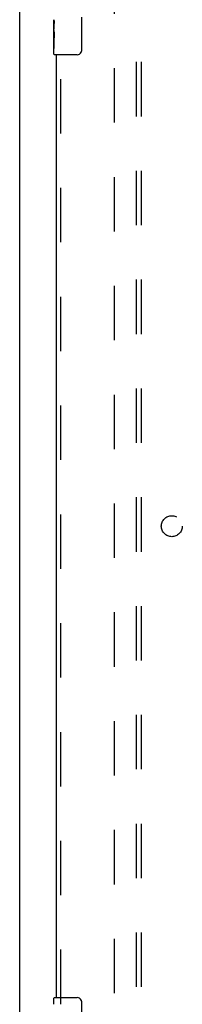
# Model space of a CAD drawing. Header units: inches. Extents: x 0 to 236, y 0 to 153.
# Tile 8 of 99: x 56.88 to 60.75, y 45.33 to 68.83. Entities that reach past the tile are written whole.
import ezdxf

# ---------------------------------------------------------------- set-up
doc = ezdxf.new("R2010")
doc.units = ezdxf.units.IN
doc.header["$LTSCALE"] = 12.986111
doc.header["$MEASUREMENT"] = 0
doc.linetypes.add('HIDDEN', pattern=[0.2, 0.1, -0.1])
doc.layers.get('0').update_dxf_attribs({"linetype": 'CONTINUOUS'})
for name, color, linetype in [('DEFAULT_2', 8, 'HIDDEN'), ('DOOR_3_ASSEMBLY', 7, 'CONTINUOUS'), ('SUBPANELS', 7, 'CONTINUOUS')]:
    doc.layers.add(name, color=color, linetype=linetype)

msp = doc.modelspace()

# ---------------------------------------------------------------- linework, layer by layer
at = {"color": 7, "linetype": 'Continuous'}
msp.add_line((56.876, 9.867), (56.876, 99.617), dxfattribs=at)
at = {"layer": 'DEFAULT_2', "color": 8, "linetype": 'HIDDEN'}
msp.add_line((59.126, 96.242), (59.126, 17.242), dxfattribs=at)
at = {"layer": 'DOOR_3_ASSEMBLY', "color": 7, "linetype": 'Continuous'}
for p, q in [((58.346, 68.892), (58.346, 68.092)), ((57.691, 68.573), (57.691, 68.83)), ((57.697, 68.775), (57.691, 68.775)), ((57.698, 68.607), (57.698, 68.743)), ((57.691, 68.607), (57.698, 68.607)), ((57.691, 68.007), (57.691, 68.571)), ((57.693, 68.544), (57.691, 68.544)), ((57.691, 68.412), (57.697, 68.412)), ((57.693, 68.546), (57.694, 68.524)), ((57.691, 68.376), (57.698, 68.376)), ((57.691, 68.313), (57.698, 68.313)), ((57.698, 68.146), (57.698, 68.376)), ((57.691, 68.146), (57.698, 68.146)), ((58.246, 67.992), (57.706, 67.992)), ((57.691, 45.331), (57.691, 45.477)), ((57.706, 45.492), (58.246, 45.492)), ((58.346, 45.392), (58.346, 44.592))]:
    msp.add_line(p, q, dxfattribs=at)
at = {"layer": 'DOOR_3_ASSEMBLY', "color": 3, "linetype": 'Continuous'}
msp.add_line((57.751, 45.492), (57.751, 67.992), dxfattribs=at)
at = {"layer": 'DOOR_3_ASSEMBLY', "color": 8, "linetype": 'HIDDEN'}
msp.add_line((57.855, 45.337), (57.855, 68.147), dxfattribs=at)
at = {"layer": 'DOOR_3_ASSEMBLY', "color": 7, "linetype": 'Continuous'}
for points in [[(57.691, 68.831), (57.691, 68.827), (57.692, 68.823), (57.692, 68.817), (57.694, 68.804)], [(57.694, 68.804), (57.695, 68.797), (57.696, 68.788), (57.696, 68.78)], [(57.696, 68.78), (57.697, 68.771), (57.698, 68.762), (57.698, 68.753), (57.698, 68.743)], [(57.691, 68.573), (57.691, 68.565), (57.692, 68.556), (57.693, 68.546)], [(57.694, 68.524), (57.695, 68.512), (57.696, 68.5), (57.697, 68.488), (57.698, 68.475), (57.698, 68.463), (57.698, 68.45), (57.698, 68.437), (57.698, 68.424), (57.697, 68.412), (57.696, 68.399), (57.695, 68.387)], [(58.346, 68.092), (58.346, 68.085), (58.345, 68.079), (58.344, 68.073), (58.343, 68.067), (58.341, 68.061), (58.339, 68.056)], [(58.339, 45.428), (58.341, 45.422), (58.343, 45.416), (58.344, 45.41), (58.345, 45.404), (58.346, 45.398), (58.346, 45.392)]]:
    msp.add_lwpolyline(points, dxfattribs=at)
for centre, radius, start, end in [((57.706, 68.007), 0.015, 180, 270), ((58.246, 68.092), 0.1, 270, 338.7946), ((57.706, 45.477), 0.015, 90, 180), ((58.246, 45.392), 0.1, 21.1999, 90)]:
    msp.add_arc(centre, radius, start, end, dxfattribs=at)
msp.add_ellipse((57.954, 68.408), major_axis=(0.263, 0), ratio=0.432808, start_param=-3.141593, end_param=-2.961605, dxfattribs=at)
at = {"layer": 'SUBPANELS', "color": 8, "linetype": 'HIDDEN'}
for p, q in [((59.657, 19.773), (59.657, 93.711)), ((59.782, 19.773), (59.782, 93.711))]:
    msp.add_line(p, q, dxfattribs=at)
msp.add_circle((60.501, 56.742), 0.25, dxfattribs=at)

doc.saveas('drawing.dxf')
